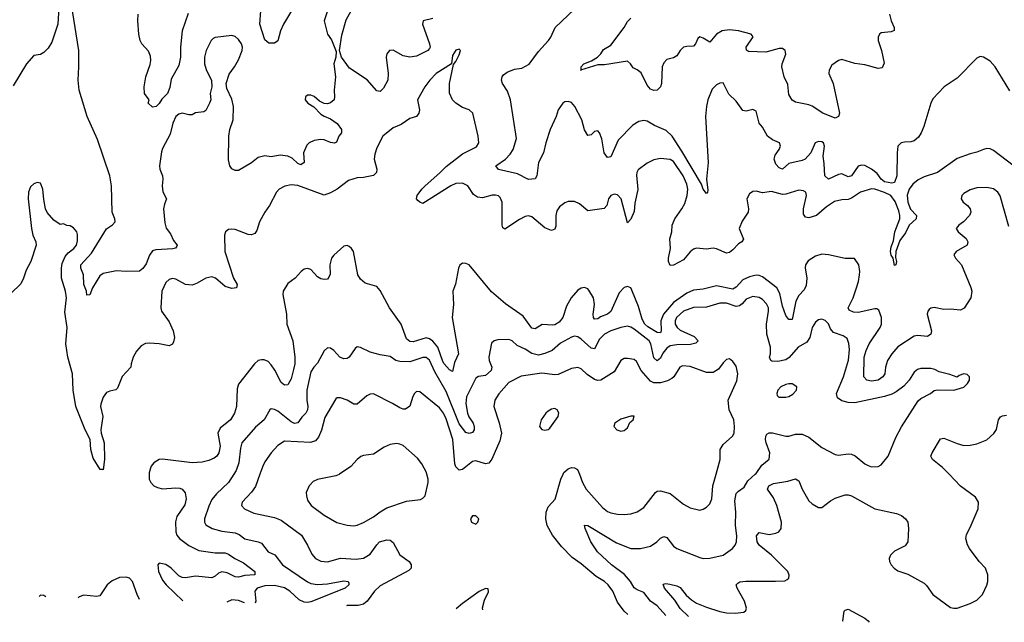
# Model space of a CAD drawing. Header units: inches. Extents: x 1603819 to 1745079, y 385938 to 533966.
# Tile 14 of 256: x 1623644 to 1629616, y 389102 to 392757. Entities that reach past the tile are written whole.
import ezdxf

# ---------------------------------------------------------------- set-up
doc = ezdxf.new("R2010")
doc.units = ezdxf.units.IN
doc.header["$MEASUREMENT"] = 0
doc.layers.add('B6328', color=7, linetype='Continuous')
doc.layers.add('B6329', color=7, linetype='Continuous')

msp = doc.modelspace()

# ---------------------------------------------------------------- linework, layer by layer
at = {"layer": 'B6328', "color": 5}
for points, elevation in [([(1624429.2, 390000), (1624429.2, 389970), (1624438.3, 389950), (1624457.6, 389930), (1624478.8, 389918.8), (1624510, 389911.9), (1624590, 389918.4), (1624614.8, 389914.8), (1624630, 389908.8), (1624647.5, 389887.5), (1624653.8, 389850), (1624646.1, 389813.9), (1624597.2, 389742.8), (1624588, 389712), (1624590.2, 389650), (1624597.5, 389630), (1624613, 389610), (1624670, 389567.7), (1624730, 389537.6), (1624830, 389522.9), (1624890, 389523), (1624910, 389514.4), (1624948.6, 389488.6), (1625002, 389462), (1625070.2, 389410), (1625070.7, 389390), (1625010, 389385.8), (1624970, 389375.5), (1624950, 389377.1), (1624902.7, 389402.7), (1624870, 389407.3), (1624850, 389399.9), (1624830, 389381.4), (1624810, 389372.6), (1624710, 389381.6), (1624650, 389372.1), (1624630, 389374), (1624610, 389383.9), (1624561.8, 389430), (1624530, 389452.3), (1624490, 389459.7), (1624481.5, 389450), (1624484.8, 389410), (1624510, 389357.3), (1624531.2, 389330), (1624632.5, 389232.5), (1624632.6, 389232.2)], 420), ([(1624943.1, 390000), (1624910.2, 389950), (1624837.8, 389882.2), (1624810, 389847.2), (1624790, 389806.6), (1624763.9, 389730), (1624763.8, 389710), (1624772.9, 389692.9), (1624810.7, 389670.7), (1624870, 389654.1), (1624950, 389645.3), (1624974.2, 389634.2), (1625010, 389608.4), (1625090.7, 389590.7), (1625110, 389582.2), (1625150, 389530.3), (1625190.8, 389510.8), (1625238.6, 389450), (1625390, 389346.8), (1625410, 389338.2), (1625450, 389331.1), (1625510, 389335.9), (1625610, 389353), (1625635.5, 389350), (1625639.4, 389339.4), (1625640.9, 389330), (1625617.4, 389310), (1625410, 389226.7), (1625390, 389222.4), (1625370, 389224.9), (1625339.1, 389239.1), (1625282.4, 389290), (1625250, 389310.8), (1625190, 389325), (1625130, 389322.5), (1625083.2, 389310), (1625069.1, 389290.9), (1625075.5, 389230), (1625072.5, 389219.1)], 440), ([(1625100.3, 390000), (1625073.9, 389926.1), (1625050, 389891.9), (1624994, 389830), (1624988.4, 389810), (1625007.3, 389790), (1625064.5, 389764.5), (1625190, 389738.2), (1625230, 389721.2), (1625352.7, 389630), (1625390, 389570.4), (1625415.4, 389515.4), (1625438.4, 389490), (1625470, 389472.8), (1625510, 389468.1), (1625590, 389491.8), (1625684.4, 389484.4), (1625730, 389490.8), (1625770, 389514.8), (1625810, 389572.9), (1625827.1, 389590), (1625870, 389603.2), (1625890, 389599.6), (1625910, 389585.3), (1625950, 389510.3), (1626005.5, 389470), (1626019.1, 389450), (1626018.8, 389430), (1626003.7, 389416.3), (1625830, 389324.2), (1625796, 389290), (1625752.3, 389230), (1625728.9, 389211.1), (1625696.3, 389203.7), (1625630, 389203.4), (1625625.7, 389202.6)], 460), ([(1625583.9, 390000), (1625581.6, 389998.4), (1625561, 389990), (1625450, 389968.2), (1625424.7, 389955.3), (1625400.4, 389930), (1625382.4, 389890), (1625383.1, 389870), (1625390, 389842.8), (1625412.4, 389810), (1625491.2, 389751.2), (1625567.2, 389707.2), (1625629.7, 389690.3), (1625670, 389688.1), (1625690, 389691.3), (1625730, 389707.2), (1625790, 389741.6), (1625830, 389772.9), (1625870, 389796), (1625990, 389835.8), (1626074, 389846), (1626090, 389854.8), (1626102.7, 389870), (1626120.5, 389950), (1626121.3, 389970), (1626113.8, 390000)], 480), ([(1627332.3, 389150.2), (1627330.9, 389150.9), (1627310, 389168.9), (1627270, 389223.5), (1627240.7, 389290), (1627212.8, 389330), (1627190, 389349.8), (1627140, 389380), (1627050, 389456.8), (1626995.4, 389495.4), (1626930, 389561.5), (1626875.8, 389630), (1626843.1, 389690), (1626835.4, 389730), (1626836.8, 389770), (1626850, 389802.4), (1626891.3, 389848.7), (1626925.9, 389970), (1626939.9, 390000)], 460), ([(1627038.6, 390000), (1627057.5, 389950), (1627079.7, 389910), (1627178.3, 389798.3), (1627210, 389773.8), (1627230, 389765.8), (1627270, 389757.2), (1627310, 389755.2), (1627350, 389759.7), (1627390, 389771.5), (1627430, 389798), (1627500.7, 389890), (1627510, 389897), (1627530, 389898.9), (1627590, 389883.1), (1627670, 389819.5), (1627710, 389796.9), (1627770, 389783.1), (1627790, 389788.4), (1627810, 389801.3), (1627830, 389820.4), (1627842.7, 389850), (1627849.1, 389930), (1627867.7, 390000)], 460), ([(1627562.3, 389142.6), (1627510, 389201.1), (1627469.5, 389229.5), (1627430, 389282.8), (1627390, 389298.4), (1627371.7, 389311.7), (1627348.7, 389350), (1627312.5, 389392.5), (1627232.8, 389450), (1627148.2, 389530), (1627107.3, 389590), (1627073.6, 389670), (1627069.8, 389690.2), (1627090, 389688.2), (1627110, 389677.6), (1627263.3, 389583.3), (1627350, 389550.2), (1627410, 389550.2), (1627470, 389563.2), (1627509.2, 389590.8), (1627530, 389612.8), (1627550, 389622.8), (1627570, 389616), (1627610, 389563.1), (1627630, 389548.9), (1627770, 389494.3), (1627790, 389489), (1627830, 389490.3), (1627909.8, 389510.2), (1627968, 389550), (1627984, 389570), (1627992.4, 389590), (1627992.9, 389627.1), (1627984.7, 389690), (1627988.5, 389770), (1627981.6, 389838.4), (1627990, 389882.4), (1628002.8, 389897.2), (1628037.4, 389922.6), (1628059.4, 389960.6), (1628104.3, 390000)], 440), ([(1627699.9, 389138.1), (1627650, 389186.5), (1627617, 389237), (1627555.6, 389310), (1627547.5, 389332.5), (1627563.6, 389336.4), (1627586.6, 389333.4), (1627630, 389322.9), (1627650, 389312.8), (1627687.3, 389267.3), (1627718.9, 389238.9), (1627750, 389218.9), (1627810, 389193.3), (1627890, 389166.8), (1627930, 389159.1), (1627982.7, 389157.3), (1628036.4, 389163.6), (1628047.3, 389172.7), (1628051.5, 389188.5), (1628041, 389230), (1627996.1, 389310), (1627989.8, 389330), (1627999.8, 389340.2), (1628012.5, 389347.5), (1628047.9, 389352.1), (1628228.9, 389351.1), (1628285.7, 389354.3), (1628299.3, 389360.7), (1628309.6, 389370), (1628312.1, 389387.9), (1628303.5, 389410), (1628204.6, 389510), (1628129.2, 389569.2), (1628117.2, 389590), (1628113.6, 389626.4), (1628130, 389647.6), (1628190, 389635.1), (1628230, 389642.5), (1628249.1, 389650.9), (1628262.8, 389670), (1628263.9, 389710), (1628235.8, 389810), (1628216.2, 389856.2), (1628179.4, 389910), (1628187.8, 389930), (1628216, 389944), (1628302.6, 389957.4), (1628350, 389972.4), (1628370, 389960.7), (1628390.2, 389910), (1628430, 389838.9), (1628450, 389820.8), (1628490, 389798.3), (1628510, 389798), (1628561, 389839), (1628590, 389855.3), (1628650, 389875.5), (1628670, 389875), (1628690, 389869.3), (1628830, 389789.4), (1628961.3, 389761.3), (1628993, 389750), (1629017.6, 389730), (1629030.3, 389710), (1629034.9, 389670), (1629031.6, 389590), (1629014.6, 389565.4), (1628950, 389533.7), (1628926, 389510), (1628918, 389490), (1628920.3, 389470), (1628930.4, 389450), (1628948.4, 389430), (1628970, 389414.9), (1629030, 389393.1), (1629130, 389338.9), (1629145.1, 389325.1), (1629182.4, 389270), (1629290, 389192.2), (1629310, 389187), (1629330, 389188.7), (1629410, 389216), (1629450, 389235.8), (1629483, 389270), (1629510, 389327.3), (1629516.9, 389350), (1629515.8, 389390), (1629501.6, 389430), (1629463.6, 389470), (1629404.7, 389550), (1629392.3, 389572.3), (1629383, 389610), (1629386.1, 389633.9), (1629410, 389677.3), (1629458, 389790), (1629459.6, 389830), (1629440.4, 389860.4), (1629350, 389928.7), (1629280.7, 390000)], 420), ([(1624370.5, 389239.9), (1624355.5, 389270), (1624328.7, 389350), (1624309.7, 389370), (1624290, 389376.1), (1624250, 389374.6), (1624205.5, 389354.5), (1624173.7, 389330), (1624130, 389262), (1624110, 389257.6), (1624033.4, 389266.6), (1624004.5, 389255.5), (1623999.1, 389251)], 420), ([(1626452.2, 389178.1), (1626451.6, 389190), (1626463.3, 389236.7), (1626487.3, 389287.3), (1626486, 389306), (1626470, 389308), (1626430, 389289), (1626330, 389217), (1626291, 389182.9)], 480), ([(1623802.1, 389256.9), (1623790, 389265.1), (1623770, 389266.6), (1623761.6, 389258.2)], 420), ([(1625007.1, 389221), (1624970, 389234.7), (1624930, 389238.4), (1624901.2, 389224.2)], 440), ([(1628638.8, 389107.2), (1628637, 389110), (1628645.1, 389170), (1628650, 389176.3), (1628670, 389182), (1628770, 389127), (1628790, 389110.3), (1628796.5, 389102)], 380)]:
    msp.add_lwpolyline(points, dxfattribs=dict(at, elevation=elevation))
at = {"layer": 'B6328', "color": 5, "elevation": 480}
msp.add_lwpolyline([(1626410, 389748), (1626390, 389748), (1626378, 389730), (1626384.7, 389710), (1626410, 389698), (1626422, 389710), (1626428, 389730)], close=True, dxfattribs=at)
at = {"layer": 'B6329', "color": 5}
for points, elevation in [([(1625339.6, 392890), (1625244.4, 392730), (1625225.3, 392690), (1625210, 392629), (1625190, 392614), (1625154.6, 392614.6), (1625130, 392635.3), (1625100.4, 392730), (1625106.2, 392810)], 340), ([(1623882, 392830), (1623875.5, 392730), (1623839.5, 392620.5), (1623816.1, 392583.9), (1623790, 392557.2), (1623770, 392545.2), (1623730, 392539.3), (1623684.4, 392490), (1623604.2, 392355.8)], 360), ([(1625510.4, 392810), (1625490.4, 392750), (1625510.8, 392670), (1625534.7, 392634.7), (1625563, 392563), (1625560.4, 392530), (1625548.9, 392490), (1625560.2, 392410), (1625551.6, 392330), (1625554, 392290), (1625550.4, 392270), (1625530, 392252.3), (1625510, 392246), (1625490, 392249.3), (1625462.7, 392262.7), (1625430, 392291.3), (1625410, 392299.7), (1625390, 392298.4), (1625377.3, 392290), (1625375.5, 392270), (1625390.7, 392250), (1625428.8, 392228.8), (1625470, 392184), (1625490, 392170.8), (1625530, 392154.8), (1625570, 392128), (1625596.5, 392090), (1625596.4, 392070), (1625579.5, 392050), (1625565.3, 392014.7), (1625552.8, 392007.2), (1625530, 392011.1), (1625490, 392028.7), (1625470, 392029.8), (1625430, 392024.2), (1625399.3, 392010), (1625385, 391995), (1625365.8, 391950), (1625370.2, 391889.8), (1625350, 391876.3), (1625330, 391884.4), (1625296.2, 391916.2), (1625270, 391929.2), (1625224.6, 391935.4), (1625170, 391925.6), (1625130, 391931.5), (1625090, 391921.3), (1625050, 391889.6), (1624970, 391841.6), (1624950, 391842.4), (1624930, 391852.7), (1624918.4, 391870), (1624910, 391906), (1624911.9, 392050), (1624918, 392090), (1624938.3, 392150), (1624940.4, 392230), (1624930, 392275.1), (1624899.7, 392339.7), (1624896.1, 392370), (1624914.4, 392425.6), (1624946.8, 392470), (1624970, 392513.1), (1624993, 392570), (1624994.5, 392590), (1624988.6, 392610), (1624970, 392637.4), (1624950, 392654.5), (1624930, 392661.7), (1624830.3, 392649.7), (1624818, 392642), (1624805.7, 392630), (1624775.2, 392570), (1624764.4, 392530), (1624765.7, 392490), (1624774.6, 392454.6), (1624807.3, 392387.3), (1624808.2, 392350), (1624799.7, 392310), (1624802.4, 392270), (1624794.9, 392250), (1624772.8, 392207.1), (1624761.2, 392198.8), (1624710, 392192.4), (1624690, 392180.4), (1624670, 392179.2), (1624630, 392189.9), (1624610, 392184.5), (1624590, 392170.6), (1624573.2, 392130), (1624557.1, 392062.9), (1624510, 391976.3), (1624504.1, 391955.9), (1624491.6, 391870), (1624493.7, 391850), (1624510.1, 391809.9), (1624512.2, 391790), (1624507, 391750), (1624512, 391712.1), (1624534.9, 391670), (1624521.7, 391638.3), (1624516.6, 391610), (1624524.3, 391524.3), (1624533.2, 391493.2), (1624558.7, 391458.7), (1624577.3, 391417.3), (1624599.1, 391390), (1624596.4, 391383.6), (1624588.1, 391371.9), (1624572.6, 391367.4), (1624470, 391361.7), (1624450, 391354), (1624430.9, 391329.1), (1624410, 391276.2), (1624390, 391247.3), (1624370, 391232.3), (1624290.5, 391229.5), (1624230, 391234.3), (1624150, 391216.9), (1624130, 391202.9), (1624086, 391130), (1624070, 391089), (1624050, 391086), (1624048.2, 391110), (1624032.4, 391150), (1624029.8, 391210), (1624013.7, 391250), (1624015.4, 391270), (1624079.1, 391340.9), (1624170, 391488), (1624207.3, 391512.7), (1624222.8, 391530), (1624221.1, 391550), (1624205.4, 391590), (1624200.7, 391750), (1624190.4, 391810), (1624116.1, 392030), (1624053.5, 392170), (1624004.5, 392330), (1623998.6, 392390), (1624003.1, 392470), (1624002, 392570), (1623964.5, 392810)], 360), ([(1626150, 392763.5), (1626090.8, 392750), (1626087, 392730), (1626128.7, 392610), (1626133.5, 392590), (1626130, 392581.6), (1626120.3, 392570), (1626050, 392536.2), (1626010.8, 392529.2), (1625970, 392538.1), (1625910, 392572.6), (1625887, 392570), (1625870.2, 392550), (1625866.4, 392530), (1625879.7, 392430), (1625876.9, 392390), (1625850, 392341.2), (1625830, 392322), (1625810, 392325.6), (1625752.2, 392392.2), (1625643.8, 392463.8), (1625596.3, 392530), (1625588.7, 392550), (1625584, 392570), (1625597.3, 392662.7), (1625624.8, 392755.2), (1625654.2, 392810)], 360), ([(1629650, 392325.2), (1629560.4, 392470), (1629530, 392505.6), (1629490, 392529.4), (1629470, 392533.2), (1629450, 392522.7), (1629330, 392402), (1629251, 392350), (1629182.9, 392277.1), (1629170.3, 392249.7), (1629128.5, 392110), (1629112.7, 392070), (1629095.1, 392044.9), (1629070, 392022.7), (1629050, 392015.1), (1629010, 392014.5), (1628990.5, 392009.5), (1628970.7, 391990), (1628965.3, 391950), (1628964.6, 391810), (1628950.3, 391770), (1628933.7, 391766.3), (1628890, 391772.9), (1628870, 391789.9), (1628844, 391824), (1628810.4, 391850.4), (1628770, 391872.1), (1628750, 391874.5), (1628730, 391867.6), (1628690, 391808.9), (1628670, 391804.8), (1628630, 391822.2), (1628610, 391818.4), (1628549.6, 391790), (1628527.3, 391810), (1628524.1, 391884.1), (1628516.8, 391930), (1628526, 391990), (1628518.4, 392010), (1628510, 392016.9), (1628490, 392018), (1628468.5, 392010), (1628442.6, 391950), (1628408, 391910), (1628390, 391902), (1628310, 391884.1), (1628270, 391849.8), (1628250, 391858), (1628230, 391881.4), (1628219.3, 391910), (1628225.4, 391934.6), (1628250.7, 391970), (1628258.4, 391990), (1628252.3, 392010), (1628210, 392029.2), (1628179.9, 392050), (1628150, 392104.4), (1628128.6, 392130), (1628110, 392201.2), (1628090, 392211.5), (1628050, 392202.9), (1628030, 392206), (1627990, 392263.5), (1627945.7, 392305.7), (1627910, 392373.2), (1627890, 392372.7), (1627870, 392362), (1627843.9, 392336.1), (1627817.4, 392270), (1627808.9, 392231.1), (1627804.5, 392170), (1627819.6, 391890), (1627808.8, 391788.8), (1627817.7, 391722.3), (1627816.3, 391710), (1627810, 391702.7), (1627790, 391729.4), (1627780.3, 391760.3), (1627659.6, 391959.6), (1627600.5, 392050), (1627564.1, 392084.1), (1627494.5, 392114.5), (1627450, 392141.2), (1627430, 392145.3), (1627400.1, 392139.9), (1627363.4, 392116.6), (1627273.3, 392026.7), (1627230, 391926), (1627210, 391920.7), (1627188.7, 391950), (1627175.3, 392035.3), (1627160.5, 392070), (1627150, 392082.9), (1627130, 392078.4), (1627110, 392059.5), (1627090, 392054.5), (1627070, 392089.3), (1627052.9, 392150), (1627012, 392230), (1626990, 392253.7), (1626970, 392260.4), (1626950, 392259.7), (1626937.6, 392250), (1626910.2, 392210), (1626898.5, 392170), (1626862.2, 392090), (1626835.2, 392010), (1626821, 391950), (1626790.2, 391890), (1626779.6, 391810), (1626770, 391792), (1626730, 391788.2), (1626662.4, 391822.4), (1626548.3, 391848.3), (1626531.5, 391870), (1626590, 391911.2), (1626618.9, 391941.1), (1626636.1, 391970), (1626656.6, 392036.7), (1626621.6, 392270), (1626602.8, 392322.8), (1626572.6, 392370), (1626566.9, 392390), (1626570, 392410.7), (1626577.7, 392422.3), (1626601.6, 392438.4), (1626644.1, 392455.9), (1626690, 392463.5), (1626733.1, 392486.9), (1626790, 392564), (1626852.1, 392630), (1626865.7, 392650), (1626891.5, 392710), (1627010, 392820.5)], 360), ([(1624665.1, 392794.9), (1624630.1, 392689.9), (1624619.7, 392590), (1624618.4, 392530), (1624610, 392479), (1624562.9, 392397.1), (1624554.4, 392345.6), (1624540.7, 392310), (1624505.5, 392274.5), (1624490, 392249), (1624471, 392230), (1624450, 392227), (1624424, 392250), (1624428.7, 392270), (1624401.2, 392310), (1624398, 392350), (1624409.4, 392409.4), (1624434.8, 392485.3), (1624438.9, 392510), (1624436.6, 392536.6), (1624425.1, 392565.1), (1624385.6, 392610), (1624375.1, 392630), (1624366.3, 392670), (1624360.7, 392750), (1624362.9, 392790)], 340), ([(1628920.2, 392790), (1628930, 392750.7), (1628947.4, 392710), (1628948.2, 392691.8), (1628930, 392683.1), (1628870, 392677.6), (1628859.1, 392670), (1628850.4, 392650), (1628850.3, 392630), (1628870.3, 392570), (1628887.5, 392492.5), (1628874.4, 392465.6), (1628850, 392461.6), (1628770, 392484), (1628710, 392491.3), (1628630, 392515.1), (1628610, 392509.7), (1628570, 392481.3), (1628553.8, 392450), (1628552.6, 392430), (1628577.7, 392370), (1628615.8, 392190), (1628610, 392169), (1628590, 392159.5), (1628514.5, 392190), (1628451.6, 392231.6), (1628430, 392241.1), (1628350, 392257), (1628328.5, 392268.5), (1628310, 392304), (1628302.9, 392362.9), (1628281.5, 392410), (1628266.6, 392470), (1628268.4, 392490), (1628291.7, 392548.3), (1628287.6, 392570), (1628270, 392582.6), (1628250, 392582.7), (1628170, 392559.8), (1628064.8, 392564.7), (1628051.9, 392571.9), (1628051.3, 392590), (1628092.8, 392652.8), (1628080.9, 392670), (1628004.5, 392690), (1627950, 392696), (1627905.5, 392690), (1627871.1, 392670), (1627830, 392620.5), (1627790, 392645.7), (1627770, 392652.6), (1627757.3, 392642.7), (1627742, 392610), (1627730, 392596.4), (1627690, 392595.3), (1627670, 392589.7), (1627650.2, 392569.8), (1627630, 392536.9), (1627610, 392525.7), (1627570, 392515.1), (1627550, 392494.7), (1627541.4, 392470), (1627536.5, 392370), (1627530, 392349.2), (1627510, 392329.3), (1627490, 392326.6), (1627470, 392335.1), (1627450, 392359.5), (1627413.6, 392433.6), (1627390, 392451.8), (1627364, 392464), (1627349.6, 392490), (1627330, 392504.7), (1627190, 392484.1), (1627150, 392482.6), (1627046, 392450), (1627048.9, 392451.1), (1627049.3, 392470), (1627066, 392490), (1627113.1, 392506.9), (1627149, 392530), (1627169, 392550), (1627184.4, 392575.6), (1627230, 392601.6), (1627309.9, 392710.1), (1627330, 392746), (1627350, 392767)], 340), ([(1629670, 391871.7), (1629550, 391963.9), (1629530, 391973.3), (1629510, 391975.1), (1629490, 391969.7), (1629450, 391952.8), (1629410, 391944.3), (1629330, 391915.6), (1629210, 391830.6), (1629130, 391803.2), (1629094.6, 391785.4), (1629061.6, 391758.4), (1629038.4, 391730), (1629026.4, 391693.6), (1629030.8, 391650), (1629047.8, 391607.8), (1629083.5, 391570), (1629080.7, 391550), (1629039.7, 391510), (1629015.8, 391464.2), (1628982.9, 391417.1), (1628958.4, 391350), (1628955.1, 391315.1), (1628963, 391290), (1628958.8, 391270), (1628950, 391265.6), (1628942, 391310), (1628930, 391329.5), (1628926.3, 391350), (1628930, 391378.4), (1628943.5, 391416.5), (1628951.3, 391470), (1628981.8, 391550), (1628982.7, 391570), (1628976.7, 391596.7), (1628953.3, 391653.3), (1628926.9, 391690), (1628890, 391709.1), (1628830, 391729.5), (1628810, 391730.9), (1628743.6, 391710), (1628690, 391673.7), (1628670, 391666), (1628630, 391664.7), (1628586.8, 391653.3), (1628537.8, 391622.2), (1628477.4, 391570), (1628430, 391555.8), (1628410, 391558.7), (1628398, 391578), (1628397.1, 391610), (1628417, 391690), (1628411.3, 391711.3), (1628399, 391719), (1628370, 391722.2), (1628290, 391698.3), (1628270, 391696.8), (1628204.6, 391715.4), (1628150, 391707.6), (1628110, 391716.3), (1628090, 391715.6), (1628070, 391700.9), (1628054, 391670), (1628064.4, 391610), (1628062.7, 391590), (1628025.1, 391534.9), (1628007.3, 391490), (1628033.6, 391426.4), (1628023.1, 391410), (1628003.4, 391396.6), (1627970, 391361.1), (1627950, 391345.4), (1627930, 391340.2), (1627870, 391367.9), (1627850, 391371.5), (1627810, 391365.9), (1627749.1, 391370.9), (1627730, 391365.2), (1627710, 391349), (1627670, 391300.2), (1627610, 391267.5), (1627590, 391265.1), (1627578.4, 391290), (1627578.9, 391310), (1627591.8, 391370), (1627587.4, 391427.4), (1627599.6, 391470), (1627602.3, 391510), (1627617, 391550), (1627660.9, 391610), (1627677.5, 391642.5), (1627691.5, 391690), (1627696, 391730), (1627690, 391758.5), (1627668.2, 391810), (1627610, 391897.8), (1627590, 391908.8), (1627530, 391914.7), (1627490, 391907.1), (1627450, 391885.7), (1627394.7, 391845.3), (1627386.9, 391830), (1627385.7, 391814.3), (1627393.4, 391726.6), (1627375.1, 391645), (1627370, 391593.2), (1627350, 391547), (1627330, 391525.6), (1627291.2, 391670), (1627270, 391694), (1627250, 391698), (1627230, 391689.7), (1627214.9, 391670), (1627204.2, 391630), (1627188.8, 391611.2), (1627090, 391598.3), (1627040, 391640), (1627010, 391654), (1626970, 391654), (1626950, 391645.4), (1626918.5, 391621.5), (1626902.6, 391597.4), (1626895.9, 391570), (1626895.9, 391504.1), (1626890, 391487), (1626870, 391479.1), (1626830, 391494.5), (1626750, 391561.2), (1626730, 391566.5), (1626710, 391563.4), (1626675, 391545), (1626586.5, 391486.5), (1626575.1, 391495.1), (1626570.9, 391510.9), (1626570.6, 391650), (1626558.3, 391678.3), (1626548, 391688), (1626530, 391693.3), (1626510, 391693.2), (1626450, 391676.5), (1626420.5, 391680.5), (1626397.4, 391697.4), (1626361.1, 391750), (1626330, 391765), (1626290, 391762.9), (1626258.9, 391750), (1626090, 391643), (1626070, 391649.7), (1626059.4, 391659.4), (1626051.6, 391670), (1626054.7, 391690), (1626082, 391730), (1626102.4, 391750), (1626192.6, 391827.4), (1626230, 391867.5), (1626330, 391942.5), (1626414.2, 391985.8), (1626428.2, 392010), (1626425.1, 392050), (1626391.8, 392190), (1626370, 392209.5), (1626330, 392224.2), (1626290, 392251.5), (1626269.6, 392270), (1626250.8, 392310.8), (1626250.8, 392370), (1626274.2, 392485.8), (1626290, 392502.8), (1626310, 392544.7), (1626317.2, 392570), (1626310, 392579), (1626290, 392572), (1626270, 392539), (1626262.8, 392490), (1626170.2, 392430), (1626131.6, 392390), (1626101.1, 392350), (1626056.5, 392270), (1626069.3, 392210), (1626065.8, 392190), (1626051.2, 392170), (1626010, 392157.1), (1625958.5, 392121.5), (1625910, 392101.7), (1625846.4, 392050), (1625810, 391979.3), (1625798.2, 391941.8), (1625794.7, 391910), (1625810.6, 391850), (1625807.2, 391830), (1625790, 391812.2), (1625730, 391799.8), (1625690, 391797.6), (1625637.6, 391782.4), (1625570, 391729.8), (1625530, 391706.4), (1625490, 391692.1), (1625330, 391750.5), (1625290, 391755.3), (1625252.2, 391747.8), (1625218, 391730), (1625200.8, 391710), (1625159.2, 391630), (1625131.2, 391590), (1625098.3, 391530), (1625081.8, 391478.2), (1625070, 391459.5), (1625050, 391453), (1625030, 391454.3), (1624950, 391484.4), (1624930, 391486.9), (1624910, 391484.2), (1624892.7, 391470), (1624885.5, 391450), (1624887.7, 391350), (1624940.6, 391190), (1624962.8, 391150), (1624958, 391130), (1624930, 391127.3), (1624890, 391138.4), (1624831.8, 391190), (1624810, 391197.5), (1624773, 391190), (1624721.1, 391158.9), (1624690, 391146.8), (1624650, 391150.8), (1624590, 391184), (1624570, 391188.2), (1624550, 391182), (1624530, 391163.6), (1624506, 391110), (1624499.6, 391010), (1624504.4, 390990), (1624550, 390923.7), (1624575.5, 390870), (1624582.3, 390830), (1624575.9, 390804.1), (1624570, 390789.6), (1624550, 390778.7), (1624490.7, 390790.7), (1624430, 390794.4), (1624407.7, 390792.3), (1624380.7, 390779.3), (1624352.7, 390747.3), (1624332.4, 390710), (1624319.6, 390670), (1624318.3, 390650), (1624266.3, 390593.7), (1624237.2, 390522.8), (1624227.5, 390512.5), (1624190, 390504.7), (1624170, 390495.1), (1624150, 390468.4), (1624135.3, 390424.7), (1624134.4, 390410), (1624148.2, 390350), (1624136.8, 390270), (1624137.7, 390250), (1624155.7, 390190), (1624158.2, 390090), (1624150, 390026), (1624149, 390029), (1624131, 390029), (1624090, 390098), (1624075.1, 390150), (1624070.9, 390210), (1624041.7, 390270), (1623984.9, 390410), (1623968.1, 390510), (1623963.6, 390610), (1623936.4, 390710), (1623924.5, 390790), (1623930.8, 390890), (1623917.5, 390982.5), (1623928.4, 391070), (1623922, 391110), (1623897.8, 391190), (1623896.8, 391250), (1623902, 391278), (1623919.2, 391320.8), (1623936.9, 391343.1), (1623972.1, 391370), (1623988.2, 391390), (1623994.9, 391414.9), (1623994, 391454), (1623989.7, 391469.7), (1623970, 391494.5), (1623950, 391506.6), (1623929.4, 391509.4), (1623910, 391519), (1623890, 391515.3), (1623850, 391542), (1623810, 391588), (1623801.2, 391610), (1623790, 391666), (1623785.1, 391730), (1623770, 391765.2), (1623750, 391769.4), (1623730, 391760.9), (1623710, 391742.7), (1623698, 391710), (1623696, 391670), (1623714.4, 391490), (1623723.1, 391450), (1623741.3, 391410), (1623743.1, 391390), (1623710.4, 391290), (1623682.3, 391237.7), (1623667.7, 391190), (1623650, 391154), (1623590, 391095.3)], 380), ([(1629643.2, 391503.2), (1629590, 391689.5), (1629576.8, 391710), (1629550, 391730.6), (1629510, 391738.9), (1629450, 391736.7), (1629410, 391725.4), (1629370, 391702.7), (1629358.6, 391690), (1629354.4, 391670), (1629366.9, 391650), (1629392.4, 391630), (1629409.2, 391610), (1629412.7, 391590), (1629404.4, 391570), (1629368.8, 391531.2), (1629340.5, 391510), (1629324.9, 391490), (1629335.8, 391470), (1629384.6, 391430), (1629395.8, 391410), (1629391.6, 391390), (1629324.9, 391350), (1629310.6, 391330), (1629320.5, 391310), (1629356.5, 391270), (1629413.4, 391133.4), (1629419.2, 391110), (1629412.7, 391070), (1629372.3, 391007.7), (1629350, 390995.3), (1629290, 391001), (1629250, 390998.5), (1629190, 391011), (1629170, 391007.6), (1629160.2, 390999.8), (1629152.4, 390990), (1629147.9, 390970), (1629175, 390870), (1629170.8, 390849.2), (1629150, 390835.8), (1629090, 390841.5), (1629070, 390837.7), (1628970, 390771.9), (1628933, 390730), (1628907.7, 390690), (1628895, 390650), (1628890.8, 390610), (1628878.9, 390590), (1628850, 390571.2), (1628810, 390564.6), (1628782.9, 390570), (1628764.6, 390590), (1628766.3, 390710), (1628777.3, 390750), (1628795.4, 390790), (1628863.3, 390890), (1628870.9, 390910), (1628870.8, 390950.8), (1628855, 390995), (1628843.1, 391003.1), (1628830, 391004.2), (1628730, 390981.7), (1628702.3, 390982.3), (1628674.8, 390994.8), (1628669.2, 391010), (1628699.2, 391070), (1628719.8, 391130), (1628732.2, 391170), (1628738, 391210), (1628739.8, 391230), (1628733.8, 391270), (1628708.1, 391308.1), (1628650, 391308.2), (1628550, 391331.5), (1628510, 391334), (1628470, 391322.4), (1628425.9, 391294.1), (1628410.2, 391270), (1628408.6, 391251.4), (1628417.7, 391190), (1628415, 391145), (1628401.3, 391118.7), (1628370, 391084.4), (1628352.2, 391050), (1628330, 390938), (1628310, 390939.3), (1628290, 390963.5), (1628270, 391020.4), (1628255.4, 391095.4), (1628237.2, 391130), (1628150, 391198), (1628130, 391205.8), (1628110, 391206.5), (1628070, 391198.1), (1628030, 391179.9), (1627990, 391135.4), (1627970, 391122.3), (1627870, 391142.2), (1627790, 391123.4), (1627730, 391116.6), (1627690, 391098.5), (1627610, 391041.9), (1627549.8, 390970.2), (1627533.3, 390930), (1627534.3, 390870), (1627530, 390857.6), (1627510, 390860.2), (1627453.9, 390893.9), (1627435.6, 390910), (1627419.6, 390939.6), (1627397.3, 391017.3), (1627356.6, 391116.6), (1627350, 391129.7), (1627330, 391138), (1627310, 391132.8), (1627279.1, 391100.9), (1627230, 390986.8), (1627210, 390970.5), (1627165.8, 390954.2), (1627150, 390942.8), (1627130, 390939.7), (1627125, 390950), (1627122.6, 390970), (1627129.9, 391030), (1627125.2, 391070), (1627096.9, 391116.9), (1627090, 391124.4), (1627070, 391132.1), (1627050, 391129), (1627030, 391115.9), (1626988.7, 391070), (1626961.1, 391018.9), (1626939, 390950), (1626916.8, 390923.2), (1626890, 390906.4), (1626876.7, 390903.3), (1626812.3, 390907.7), (1626770, 390881.5), (1626750, 390886.9), (1626698.5, 390958.5), (1626590, 391032.9), (1626506.4, 391106.4), (1626370, 391269.6), (1626350, 391278.7), (1626330, 391280.9), (1626312.5, 391267.5), (1626304.4, 391250), (1626286.5, 391153.5), (1626270.4, 391109.6), (1626274.9, 391030), (1626267.7, 390950), (1626306, 390730), (1626281.9, 390678.1), (1626270, 390623.6), (1626250, 390632.4), (1626218.8, 390670), (1626210, 390684.2), (1626180.7, 390770), (1626150, 390807.3), (1626130, 390821.3), (1626110, 390826.6), (1626030, 390802.4), (1626010, 390804.7), (1625990, 390822), (1625957.1, 390910), (1625886.4, 391010), (1625830, 391115.1), (1625810, 391137.7), (1625738.3, 391158.3), (1625710, 391183.5), (1625695.8, 391210), (1625667.8, 391350), (1625656.2, 391370), (1625642, 391382), (1625630, 391387.6), (1625610, 391382.4), (1625550, 391329.6), (1625534.9, 391310), (1625525.8, 391270), (1625526, 391214), (1625521.4, 391198.6), (1625510, 391184), (1625490, 391180.9), (1625470, 391185.1), (1625450, 391197.6), (1625410, 391241), (1625390, 391247.2), (1625370, 391243.1), (1625350.4, 391230), (1625314.4, 391190), (1625270, 391156), (1625241.5, 391110), (1625239, 391090), (1625262, 390970), (1625263.5, 390910), (1625300.1, 390810), (1625313.3, 390710), (1625312.7, 390670), (1625305.2, 390634.8), (1625290, 390579.5), (1625270, 390543), (1625250, 390539.7), (1625230, 390557.4), (1625191.2, 390631.2), (1625170, 390664.2), (1625150, 390684.6), (1625126.7, 390693.3), (1625110, 390694.4), (1625090, 390688.9), (1625068.1, 390670), (1624970, 390547), (1624962, 390518), (1624959.2, 390410), (1624947.1, 390370), (1624923.1, 390330), (1624860.2, 390279.8), (1624844.6, 390250), (1624859.2, 390170), (1624852.3, 390130), (1624839, 390110), (1624822.6, 390097.5), (1624790, 390083.5), (1624750, 390074.2), (1624690, 390069.6), (1624510, 390092.2), (1624490, 390089.8), (1624457.4, 390070), (1624442, 390050), (1624434.2, 390030), (1624429.3, 390009.3), (1624429.2, 390000)], 420), ([(1628104.3, 390000), (1628110, 390005), (1628145.8, 390054.2), (1628190, 390090.6), (1628194.7, 390130), (1628171.2, 390190), (1628168, 390210), (1628169.2, 390230.8), (1628176.4, 390243.6), (1628189.8, 390250.2), (1628210, 390250.9), (1628290, 390231), (1628310, 390231.1), (1628350, 390243.6), (1628390, 390242.2), (1628430, 390225.5), (1628510, 390163.1), (1628590, 390119.5), (1628610, 390116), (1628670, 390123.1), (1628690, 390121.1), (1628712.4, 390112.4), (1628770, 390063.1), (1628790, 390052.2), (1628810, 390044.9), (1628850, 390046.4), (1628870, 390057.1), (1628910.8, 390109.2), (1628957.5, 390222.5), (1628991.6, 390288.4), (1629093.9, 390446.1), (1629110, 390459.3), (1629169, 390490), (1629190, 390507.3), (1629210, 390511), (1629309.1, 390510.9), (1629370, 390527.3), (1629392.7, 390550), (1629405.2, 390570), (1629404, 390590), (1629390, 390604), (1629370, 390609), (1629342, 390598), (1629330, 390588), (1629285.6, 390605.6), (1629220.2, 390620.2), (1629195.1, 390635.1), (1629170, 390642), (1629110, 390640.7), (1629090, 390636.2), (1629070, 390619.3), (1629038.4, 390570), (1629006.4, 390533.6), (1628960.6, 390499.4), (1628934.2, 390485.8), (1628888.4, 390471.6), (1628710, 390433.9), (1628670, 390435.2), (1628630, 390446.1), (1628604.3, 390464.3), (1628598.1, 390490), (1628641, 390590), (1628671.4, 390691.4), (1628677.4, 390757.5), (1628673.8, 390793.8), (1628662.3, 390822.3), (1628639.5, 390839.5), (1628580.5, 390860.5), (1628562.2, 390882.2), (1628550, 390911.8), (1628530, 390931.8), (1628510, 390939.6), (1628490, 390935.6), (1628470, 390922), (1628450.2, 390889.8), (1628437.1, 390830), (1628418.7, 390801.3), (1628366.4, 390770), (1628312, 390708), (1628290, 390693.9), (1628243.3, 390683.3), (1628206.6, 390686.6), (1628199.6, 390690), (1628191.1, 390710), (1628197.6, 390730), (1628197.2, 390770), (1628175.6, 390850), (1628174.5, 390910), (1628186.3, 390990), (1628185, 391010), (1628174.3, 391034.3), (1628150, 391059.8), (1628130, 391072.8), (1628090, 391077.8), (1628050, 391061.8), (1628026.9, 391033.1), (1628010, 391021.1), (1627990, 391018.1), (1627930, 391038.3), (1627890, 391037.1), (1627810, 391012.5), (1627730, 391012.1), (1627670, 390989.3), (1627626.8, 390950), (1627618.9, 390930), (1627619.8, 390910), (1627631.5, 390890), (1627650, 390873.3), (1627735.2, 390835.2), (1627758.7, 390810), (1627744.2, 390795.8), (1627713.1, 390786.9), (1627630, 390785.8), (1627590, 390778.8), (1627570, 390765.6), (1627545.8, 390734.2), (1627530, 390704.2), (1627510, 390687.5), (1627490, 390706.2), (1627471.7, 390790), (1627461.6, 390810), (1627370, 390879.6), (1627350, 390892.7), (1627330, 390898.3), (1627290.9, 390890.9), (1627230, 390869.4), (1627190.8, 390849.2), (1627161.2, 390818.8), (1627130, 390760.7), (1627110, 390764.4), (1627050, 390819.9), (1627030, 390833.5), (1627010, 390837.3), (1626990, 390832.2), (1626924.7, 390795.3), (1626873.7, 390750), (1626828.4, 390731.6), (1626790, 390723.2), (1626750, 390731.6), (1626710, 390757.9), (1626661.6, 390781.6), (1626630, 390809.7), (1626610, 390818), (1626544.8, 390815.2), (1626521, 390810), (1626505.1, 390794.9), (1626490.2, 390710), (1626492.3, 390690), (1626508.1, 390650), (1626503.2, 390630), (1626470, 390599.9), (1626427.7, 390592.3), (1626410, 390583), (1626353.6, 390470), (1626350.1, 390430), (1626359.4, 390370), (1626367.4, 390347.4), (1626393.6, 390310), (1626400.2, 390290), (1626399.5, 390270), (1626390, 390252.7), (1626370, 390247.8), (1626350, 390253), (1626310, 390305), (1626230, 390502.2), (1626161.7, 390621.7), (1626130, 390692), (1626110, 390708.1), (1626090, 390708.3), (1626010, 390682.4), (1625950, 390683.6), (1625926.3, 390690), (1625890, 390715.1), (1625830, 390724.2), (1625770, 390740.4), (1625710, 390769.6), (1625690, 390772), (1625678, 390762), (1625643, 390710), (1625630, 390701.3), (1625610, 390699.7), (1625584.7, 390710), (1625550, 390751.5), (1625530, 390764.2), (1625510, 390767.3), (1625490, 390749.4), (1625450, 390674), (1625427.7, 390650), (1625410, 390621.6), (1625386.1, 390510), (1625386.3, 390450), (1625391.9, 390410), (1625389.5, 390390), (1625378.9, 390370), (1625354.3, 390345.7), (1625330, 390310.9), (1625310, 390308), (1625290, 390317.9), (1625210, 390382), (1625190, 390392.2), (1625170, 390395.8), (1625160.5, 390390), (1625127.2, 390330), (1625073.9, 390286.1), (1624991.9, 390190), (1624982.5, 390157.5), (1624972.8, 390070), (1624957.7, 390022.3), (1624943.1, 390000)], 440), ([(1627867.7, 390000), (1627891.6, 390090), (1627891.6, 390150), (1627910, 390180.3), (1627966.6, 390230), (1627976.9, 390250), (1627979.8, 390290), (1627974.5, 390330), (1627946.3, 390390), (1627940.7, 390450), (1627993.2, 390566.8), (1627999.3, 390610), (1627990, 390654.5), (1627970, 390683.7), (1627950, 390699.3), (1627930, 390695.1), (1627910, 390676.2), (1627883.1, 390636.9), (1627850, 390617.3), (1627810, 390616.8), (1627710, 390654.4), (1627663.4, 390656.6), (1627648.7, 390650), (1627611.3, 390590), (1627600, 390580), (1627573.9, 390566.1), (1627530, 390554.5), (1627490, 390555), (1627470, 390564.4), (1627413.2, 390630), (1627384.1, 390684.1), (1627370, 390695), (1627330, 390701.7), (1627310, 390701.3), (1627290.2, 390689.8), (1627250, 390621), (1627168.5, 390571.5), (1627150, 390568.9), (1627130, 390574.2), (1627085.6, 390605.6), (1627050, 390639.7), (1627030, 390648.4), (1626990, 390640.4), (1626910, 390605.3), (1626890, 390602.6), (1626810, 390612.2), (1626684.6, 390595.4), (1626610, 390556.5), (1626550, 390488.5), (1626526.4, 390450), (1626519.7, 390410), (1626551.7, 390311.7), (1626566.4, 390250), (1626557, 390203), (1626508.2, 390091.8), (1626490, 390067.9), (1626470, 390063.7), (1626410, 390082.3), (1626390, 390076.3), (1626330, 390027.8), (1626310, 390023.9), (1626290, 390044), (1626283.4, 390063.4), (1626270.3, 390210), (1626230, 390335.3), (1626214.8, 390370), (1626190, 390403), (1626070, 390500.5), (1626050, 390501.6), (1626038.4, 390490), (1626028.4, 390471.6), (1626010, 390412.3), (1625984.4, 390395.6), (1625970, 390395.1), (1625950, 390402.7), (1625906, 390430), (1625790, 390486.9), (1625770, 390485.4), (1625750, 390475.4), (1625690, 390425.8), (1625670, 390425), (1625630, 390449.8), (1625590, 390464.2), (1625570, 390463.5), (1625562.3, 390457.7), (1625494.9, 390345.1), (1625473.6, 390266.4), (1625455.2, 390224.8), (1625437.9, 390202.1), (1625408.2, 390191.7), (1625250, 390201), (1625210, 390174), (1625168.8, 390130), (1625130, 390074.5), (1625118.3, 390050), (1625100.3, 390000)], 460), ([(1629280.7, 390000), (1629241, 390041), (1629179.7, 390090), (1629171.2, 390110), (1629178.3, 390130), (1629230, 390214.4), (1629250, 390219.5), (1629330, 390185.5), (1629370, 390174.9), (1629410, 390175.5), (1629450, 390183.9), (1629510, 390208.9), (1629552.5, 390247.5), (1629568.7, 390271.3), (1629581.5, 390330), (1629592.5, 390347.5), (1629604.9, 390355.1), (1629630, 390359.3)], 420), ([(1626113.8, 390000), (1626111, 390011), (1626083.7, 390063.7), (1626056.8, 390096.8), (1625970, 390174), (1625950, 390183.1), (1625930, 390185.7), (1625890, 390180.5), (1625855.2, 390164.8), (1625790, 390121.1), (1625730, 390113), (1625713.3, 390106.7), (1625690, 390089.5), (1625652.3, 390047.7), (1625583.9, 390000)], 480), ([(1626939.9, 390000), (1626944.6, 390010), (1626970, 390033.6), (1626990, 390040.2), (1627010, 390039.6), (1627028, 390028), (1627038.6, 390000)], 460)]:
    msp.add_lwpolyline(points, dxfattribs=dict(at, elevation=elevation))
for points, elevation in [([(1628310, 390549), (1628290, 390545.2), (1628261, 390530), (1628242.8, 390510), (1628236, 390490), (1628238, 390478), (1628248, 390468), (1628290, 390468), (1628310, 390471), (1628333.8, 390486.2), (1628355.3, 390510), (1628358, 390530), (1628330, 390548.7)], 460), ([(1626890, 390398), (1626870, 390395.1), (1626850, 390382.7), (1626834.8, 390370), (1626806.8, 390330), (1626796, 390290), (1626810, 390271.3), (1626830, 390266.8), (1626850, 390270.8), (1626860.1, 390279.9), (1626909.2, 390350), (1626913.4, 390373.4), (1626904, 390390)], 480), ([(1627350, 390351.8), (1627290, 390334.3), (1627253.4, 390310), (1627247.3, 390290), (1627266, 390270), (1627290, 390261.6), (1627310, 390265.5), (1627330, 390281), (1627345.4, 390314.6), (1627364, 390330), (1627371.5, 390351.5)], 480)]:
    msp.add_lwpolyline(points, close=True, dxfattribs=dict(at, elevation=elevation))

doc.saveas('drawing.dxf')
